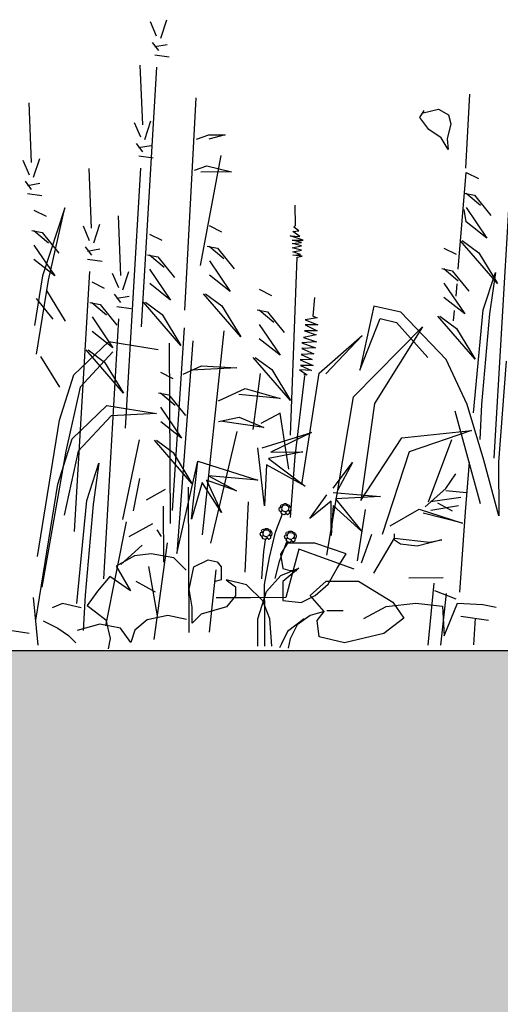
# Model space of a CAD drawing. Header units: metres. Extents: x 156019 to 158035, y 450584 to 451682.
# Tile 30 of 44: x 158033.395 to 158033.533, y 450743.023 to 450743.305. Entities that reach past the tile are written whole.
import ezdxf

# ---------------------------------------------------------------- set-up
doc = ezdxf.new("R2010")
doc.units = ezdxf.units.M
doc.layers.add('X-XX-AL-DETAIL1-GD', color=7, linetype='Continuous', lineweight=25)

msp = doc.modelspace()

# ---------------------------------------------------------------- hatches: boundary and pattern name
at = {"layer": 'X-XX-AL-DETAIL1-GD'}
h = msp.add_hatch(dxfattribs=at)
h.set_pattern_fill('AGW-GROND_ZAND-SO', color=256, scale=0.1, pattern_type=2)
h.set_pattern_definition([(37.5, (37210.51947, 8961.75956), (-0.00629933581, 0.1926823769), [0, -0.152, 0, -0.17, 0, -0.1625]), (7.5, (37210.51947, 8961.75956), (0.17697767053, 0.28221460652), [0, -0.082, 0, -0.137, 0, -0.0525]), (327.5, (37210.39647, 8961.75956), (0.311414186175, 0.000565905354), [0, -0.05, 0, -0.18, 0, -0.235]), (317.5, (37210.39647, 8961.75956), (0.30061266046, 0.0877675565), [0, -0.025, 0, -0.118, 0, -0.135])])
h.paths.add_polyline_path([(158033.1616, 450742.9745), (158032.3616, 450742.9745), (158032.3616, 450742.9245), (158031.6616, 450742.9245), (158028.9116, 450742.9245), (158025.6116, 450742.9245), (158025.3616, 450742.9245), (158025.3616, 450743.0245), (158024.5616, 450743.0245), (158024.5616, 450743.1245), (158022.8116, 450743.1245), (158022.8116, 450740.9245), (158028.9116, 450740.9245), (158031.6616, 450740.9245), (158031.8116, 450740.9245), (158032.1116, 450740.9245), (158035.1616, 450740.9245), (158035.1616, 450743.1245), (158033.1616, 450743.1245)])

# ---------------------------------------------------------------- linework, layer by layer
for p, q in [((158033.43417, 450743.30054), (158033.43238, 450743.30467)), ((158033.43536, 450743.29996), (158033.4371, 450743.30528)), ((158033.43478, 450743.29641), (158033.433, 450743.29876)), ((158033.4336, 450743.29758), (158033.43714, 450743.29819)), ((158033.43361, 450743.29522), (158033.43775, 450743.29465)), ((158033.43016, 450743.27511), (158033.42948, 450743.29225)), ((158033.42986, 450743.21721), (158033.43422, 450743.29168)), ((158033.5228, 450743.2627), (158033.52388, 450743.28397)), ((158033.39829, 450743.26432), (158033.39761, 450743.28145)), ((158033.44225, 450743.222), (158033.4455, 450743.28287)), ((158033.50958, 450743.27727), (158033.51085, 450743.27925)), ((158033.51049, 450743.27859), (158033.51496, 450743.27963)), ((158033.51496, 450743.27963), (158033.5178, 450743.27802)), ((158033.5178, 450743.27802), (158033.51846, 450743.27539)), ((158033.42959, 450743.27157), (158033.42779, 450743.27569)), ((158033.43077, 450743.27098), (158033.43252, 450743.27631)), ((158033.51218, 450743.27378), (158033.50958, 450743.27727)), ((158033.51846, 450743.27539), (158033.5174, 450743.27115)), ((158033.44555, 450743.27106), (158033.4491, 450743.27226)), ((158033.4491, 450743.27226), (158033.45383, 450743.27228)), ((158033.45383, 450743.27228), (158033.4491, 450743.27107)), ((158033.51572, 450743.27141), (158033.51218, 450743.27378)), ((158033.4302, 450743.26743), (158033.42842, 450743.26979)), ((158033.51768, 450743.26807), (158033.51572, 450743.27141)), ((158033.5174, 450743.27115), (158033.51768, 450743.26807)), ((158033.42901, 450743.26861), (158033.43256, 450743.26922)), ((158033.39772, 450743.26077), (158033.39592, 450743.2649)), ((158033.3989, 450743.26019), (158033.40065, 450743.26551)), ((158033.42902, 450743.26625), (158033.43317, 450743.26568)), ((158033.44673, 450743.23485), (158033.45264, 450743.26636)), ((158033.41553, 450743.2455), (158033.41485, 450743.26263)), ((158033.42528, 450743.18824), (158033.42963, 450743.2627)), ((158033.44501, 450743.26219), (158033.44855, 450743.26339)), ((158033.45565, 450743.26165), (158033.44678, 450743.26161)), ((158033.44855, 450743.26339), (158033.45565, 450743.26165)), ((158033.52058, 450743.23374), (158033.52281, 450743.26151)), ((158033.52281, 450743.26151), (158033.52636, 450743.25976)), ((158033.39833, 450743.25664), (158033.39654, 450743.25899)), ((158033.39714, 450743.25781), (158033.40068, 450743.25842)), ((158033.39715, 450743.25545), (158033.40129, 450743.25488)), ((158033.52225, 450743.2556), (158033.5252, 450743.25503)), ((158033.52284, 450743.25561), (158033.52699, 450743.25208)), ((158033.5252, 450743.25503), (158033.52996, 450743.24914)), ((158033.53091, 450743.17965), (158033.53527, 450743.25411)), ((158033.39895, 450743.25073), (158033.40251, 450743.24898)), ((158033.40781, 450743.25137), (158033.40141, 450743.23184)), ((158033.40319, 450743.23067), (158033.40781, 450743.25137)), ((158033.47392, 450743.24627), (158033.47389, 450743.25211)), ((158033.52288, 450743.24734), (158033.52227, 450743.25088)), ((158033.52286, 450743.25147), (158033.52881, 450743.24264)), ((158033.41614, 450743.24137), (158033.41789, 450743.24669)), ((158033.42388, 450743.23195), (158033.4232, 450743.24908)), ((158033.52881, 450743.24264), (158033.52288, 450743.24734)), ((158033.39839, 450743.24482), (158033.40135, 450743.24425)), ((158033.39898, 450743.24482), (158033.40314, 450743.2413)), ((158033.40135, 450743.24425), (158033.40611, 450743.23836)), ((158033.41496, 450743.24195), (158033.41316, 450743.24608)), ((158033.44923, 450743.24626), (158033.45278, 450743.2445)), ((158033.4732, 450743.24456), (158033.4749, 450743.24481)), ((158033.47515, 450743.24311), (158033.4732, 450743.24456)), ((158033.47343, 450743.24578), (158033.47392, 450743.24627)), ((158033.4749, 450743.24481), (158033.47343, 450743.24578)), ((158033.4321, 450743.24381), (158033.43565, 450743.24205)), ((158033.47613, 450743.24214), (158033.47247, 450743.24334)), ((158033.47247, 450743.24334), (158033.47515, 450743.24311)), ((158033.47297, 450743.24213), (158033.47613, 450743.24214)), ((158033.47565, 450743.24141), (158033.47297, 450743.24213)), ((158033.47297, 450743.24116), (158033.47565, 450743.24141)), ((158033.47565, 450743.24044), (158033.47297, 450743.24116)), ((158033.53184, 450743.22966), (158033.52113, 450743.24201)), ((158033.52172, 450743.24201), (158033.52647, 450743.23849)), ((158033.399, 450743.24069), (158033.40496, 450743.23186)), ((158033.41557, 450743.23782), (158033.41378, 450743.24017)), ((158033.41438, 450743.23899), (158033.41793, 450743.2396)), ((158033.44867, 450743.24035), (158033.45163, 450743.23977)), ((158033.44926, 450743.24035), (158033.45341, 450743.23683)), ((158033.45163, 450743.23977), (158033.45639, 450743.23389)), ((158033.47298, 450743.23994), (158033.47565, 450743.24044)), ((158033.47566, 450743.23922), (158033.47298, 450743.23994)), ((158033.47323, 450743.23873), (158033.47566, 450743.23922)), ((158033.47542, 450743.23801), (158033.47323, 450743.23873)), ((158033.51642, 450743.23984), (158033.51997, 450743.23808)), ((158033.52647, 450743.23849), (158033.53184, 450743.22966)), ((158033.40496, 450743.23186), (158033.39902, 450743.23655)), ((158033.41439, 450743.23663), (158033.41854, 450743.23606)), ((158033.43153, 450743.2379), (158033.43449, 450743.23732)), ((158033.43212, 450743.2379), (158033.43628, 450743.23438)), ((158033.43449, 450743.23732), (158033.43925, 450743.23144)), ((158033.44928, 450743.23622), (158033.45523, 450743.22738)), ((158033.47252, 450743.18618), (158033.47445, 450743.23727)), ((158033.47323, 450743.23775), (158033.47542, 450743.23801)), ((158033.47591, 450743.23752), (158033.47323, 450743.23775)), ((158033.47445, 450743.23727), (158033.47591, 450743.23752)), ((158033.41065, 450743.15862), (158033.415, 450743.23309)), ((158033.42449, 450743.22782), (158033.42624, 450743.23314)), ((158033.43215, 450743.23376), (158033.4381, 450743.22493)), ((158033.51586, 450743.23393), (158033.51882, 450743.23335)), ((158033.51645, 450743.23393), (158033.52061, 450743.23041)), ((158033.51882, 450743.23335), (158033.52358, 450743.22747)), ((158033.52774, 450743.22217), (158033.53123, 450743.23282)), ((158033.53123, 450743.23282), (158033.52952, 450743.221)), ((158033.40141, 450743.23184), (158033.39912, 450743.21765)), ((158033.39975, 450743.20938), (158033.40319, 450743.23067)), ((158033.41561, 450743.23014), (158033.41916, 450743.22838)), ((158033.4233, 450743.2284), (158033.42151, 450743.23253)), ((158033.45523, 450743.22738), (158033.4493, 450743.23208)), ((158033.51647, 450743.22979), (158033.52243, 450743.22096)), ((158033.40261, 450743.22771), (158033.40798, 450743.21887)), ((158033.4381, 450743.22493), (158033.43217, 450743.22963)), ((158033.46351, 450743.22801), (158033.46707, 450743.22626)), ((158033.52016, 450743.22956), (158033.51991, 450743.22604)), ((158033.39967, 450743.22533), (158033.40443, 450743.21945)), ((158033.41505, 450743.22422), (158033.41801, 450743.22365)), ((158033.41564, 450743.22423), (158033.41979, 450743.2207)), ((158033.42392, 450743.22427), (158033.42213, 450743.22662)), ((158033.42273, 450743.22545), (158033.42627, 450743.22605)), ((158033.44112, 450743.21195), (158033.43042, 450743.2243)), ((158033.43101, 450743.22431), (158033.43576, 450743.22079)), ((158033.45826, 450743.2144), (158033.44755, 450743.22675)), ((158033.44814, 450743.22676), (158033.45289, 450743.22324)), ((158033.47938, 450743.22562), (158033.47892, 450743.22027)), ((158033.52243, 450743.22096), (158033.51649, 450743.22566)), ((158033.41801, 450743.22365), (158033.42277, 450743.21777)), ((158033.42274, 450743.22308), (158033.42688, 450743.22251)), ((158033.45289, 450743.22324), (158033.45826, 450743.2144)), ((158033.46295, 450743.2221), (158033.46591, 450743.22153)), ((158033.46354, 450743.22211), (158033.4677, 450743.21858)), ((158033.46591, 450743.22153), (158033.47067, 450743.21564)), ((158033.4964, 450743.22319), (158033.49235, 450743.20486)), ((158033.50409, 450743.22146), (158033.4964, 450743.22319)), ((158033.51717, 450743.20794), (158033.50409, 450743.22146)), ((158033.51939, 450743.22198), (158033.51913, 450743.219)), ((158033.52493, 450743.19261), (158033.52774, 450743.22217)), ((158033.41566, 450743.22009), (158033.42161, 450743.21126)), ((158033.41899, 450743.14507), (158033.42335, 450743.21954)), ((158033.43576, 450743.22079), (158033.44112, 450743.21195)), ((158033.48014, 450743.21979), (158033.47673, 450743.21928)), ((158033.47673, 450743.21928), (158033.48039, 450743.21784)), ((158033.47892, 450743.22027), (158033.48014, 450743.21979)), ((158033.49235, 450743.20486), (158033.49819, 450743.21966)), ((158033.49819, 450743.21966), (158033.50293, 450743.2185)), ((158033.50293, 450743.2185), (158033.51185, 450743.2085)), ((158033.52545, 450743.20798), (158033.51474, 450743.22033)), ((158033.51533, 450743.22034), (158033.52008, 450743.21682)), ((158033.52952, 450743.221), (158033.52729, 450743.19499)), ((158033.42161, 450743.21126), (158033.41568, 450743.21596)), ((158033.44204, 450743.21694), (158033.43861, 450743.16461)), ((158033.44731, 450743.15762), (158033.45352, 450743.21615)), ((158033.46356, 450743.21797), (158033.46952, 450743.20914)), ((158033.48016, 450743.21614), (158033.4765, 450743.21612)), ((158033.4765, 450743.21612), (158033.47992, 450743.21492)), ((158033.48039, 450743.21784), (158033.47674, 450743.21782)), ((158033.47674, 450743.21782), (158033.48016, 450743.21614)), ((158033.49054, 450743.19723), (158033.51037, 450743.21726)), ((158033.51037, 450743.21726), (158033.49661, 450743.19524)), ((158033.52008, 450743.21682), (158033.52545, 450743.20798)), ((158033.41042, 450743.20352), (158033.42042, 450743.21303)), ((158033.42042, 450743.21303), (158033.43463, 450743.21074)), ((158033.44453, 450743.21326), (158033.43991, 450743.15231)), ((158033.46952, 450743.20914), (158033.46358, 450743.21384)), ((158033.47993, 450743.21297), (158033.47579, 450743.21271)), ((158033.47992, 450743.21492), (158033.47627, 450743.21417)), ((158033.47627, 450743.21417), (158033.47993, 450743.21297)), ((158033.4807, 450743.20398), (158033.49306, 450743.21474)), ((158033.49306, 450743.21474), (158033.48265, 450743.20374)), ((158033.42162, 450743.21008), (158033.41221, 450743.19999)), ((158033.42464, 450743.19828), (158033.41393, 450743.21063)), ((158033.41452, 450743.21063), (158033.41927, 450743.20711)), ((158033.43775, 450743.21261), (158033.43802, 450743.16091)), ((158033.47579, 450743.21271), (158033.47969, 450743.21127)), ((158033.47969, 450743.21127), (158033.4758, 450743.21101)), ((158033.4758, 450743.21101), (158033.47922, 450743.20956)), ((158033.40093, 450743.20879), (158033.4063, 450743.19996)), ((158033.47254, 450743.19616), (158033.46183, 450743.20851)), ((158033.46242, 450743.20851), (158033.46717, 450743.20499)), ((158033.47874, 450743.20786), (158033.47533, 450743.20784)), ((158033.47533, 450743.20784), (158033.47899, 450743.20616)), ((158033.47922, 450743.20956), (158033.47557, 450743.2093)), ((158033.47557, 450743.2093), (158033.47874, 450743.20786)), ((158033.52315, 450743.19497), (158033.51717, 450743.20794)), ((158033.53432, 450743.20743), (158033.5321, 450743.17847)), ((158033.41927, 450743.20711), (158033.42464, 450743.19828)), ((158033.44176, 450743.20368), (158033.44706, 450743.20607)), ((158033.45712, 450743.20553), (158033.44411, 450743.20487)), ((158033.44706, 450743.20607), (158033.45712, 450743.20553)), ((158033.46717, 450743.20499), (158033.47254, 450743.19616)), ((158033.47851, 450743.2047), (158033.4751, 450743.20492)), ((158033.4751, 450743.20492), (158033.4773, 450743.20347)), ((158033.47899, 450743.20616), (158033.47534, 450743.20614)), ((158033.47534, 450743.20614), (158033.47851, 450743.2047)), ((158033.40635, 450743.1905), (158033.41042, 450743.20352)), ((158033.43525, 450743.20424), (158033.43881, 450743.20248)), ((158033.4618, 450743.18783), (158033.46391, 450743.20389)), ((158033.47657, 450743.20323), (158033.47377, 450743.1801)), ((158033.47575, 450743.17209), (158033.4807, 450743.20398)), ((158033.4773, 450743.20347), (158033.47633, 450743.20347)), ((158033.41221, 450743.19999), (158033.40817, 450743.18165)), ((158033.45185, 450743.19605), (158033.45951, 450743.19963)), ((158033.45951, 450743.19963), (158033.46958, 450743.19673)), ((158033.43469, 450743.19833), (158033.43765, 450743.19775)), ((158033.43528, 450743.19833), (158033.43944, 450743.19481)), ((158033.43765, 450743.19775), (158033.44241, 450743.19187)), ((158033.46958, 450743.19673), (158033.45775, 450743.19785)), ((158033.48297, 450743.15184), (158033.49054, 450743.19723)), ((158033.40992, 450743.1852), (158033.41993, 450743.19471)), ((158033.41993, 450743.19471), (158033.43413, 450743.19242)), ((158033.4353, 450743.19419), (158033.44126, 450743.18536)), ((158033.49661, 450743.19524), (158033.49271, 450743.16749)), ((158033.51961, 450743.19318), (158033.52684, 450743.16663)), ((158033.52796, 450743.17904), (158033.52315, 450743.19497)), ((158033.52729, 450743.19499), (158033.52675, 450743.18494)), ((158033.40004, 450743.15148), (158033.40635, 450743.1905)), ((158033.42112, 450743.19176), (158033.41171, 450743.18167)), ((158033.43413, 450743.19242), (158033.42112, 450743.19176)), ((158033.45188, 450743.19014), (158033.45778, 450743.19135)), ((158033.45778, 450743.19135), (158033.46489, 450743.18844)), ((158033.46957, 450743.19249), (158033.46398, 450743.18954)), ((158033.47208, 450743.17645), (158033.46957, 450743.19249)), ((158033.44126, 450743.18536), (158033.43532, 450743.19006)), ((158033.46489, 450743.18844), (158033.45306, 450743.19015)), ((158033.50446, 450743.18546), (158033.52438, 450743.18758)), ((158033.52438, 450743.18758), (158033.5065, 450743.18143)), ((158033.40585, 450743.17218), (158033.40992, 450743.1852)), ((158033.42446, 450743.16208), (158033.42927, 450743.18487)), ((158033.44428, 450743.17238), (158033.43358, 450743.18473)), ((158033.43417, 450743.18474), (158033.43891, 450743.18122)), ((158033.44969, 450743.15527), (158033.45721, 450743.18722)), ((158033.46439, 450743.18259), (158033.47853, 450743.18697)), ((158033.47853, 450743.18697), (158033.46686, 450743.18137)), ((158033.49271, 450743.16749), (158033.50446, 450743.18546)), ((158033.51207, 450743.16711), (158033.51875, 450743.18499)), ((158033.46509, 450743.16597), (158033.46316, 450743.18258)), ((158033.40817, 450743.18165), (158033.40127, 450743.14262)), ((158033.41171, 450743.18167), (158033.40767, 450743.16333)), ((158033.43891, 450743.18122), (158033.44428, 450743.17238)), ((158033.4761, 450743.18141), (158033.46625, 450743.17952)), ((158033.46625, 450743.17952), (158033.47676, 450743.17157)), ((158033.46686, 450743.18137), (158033.4761, 450743.18141)), ((158033.47377, 450743.1801), (158033.47239, 450743.16258)), ((158033.5065, 450743.18143), (158033.49882, 450743.1577)), ((158033.53218, 450743.16311), (158033.52796, 450743.17904)), ((158033.41415, 450743.1675), (158033.41764, 450743.17815)), ((158033.41764, 450743.17815), (158033.41593, 450743.16633)), ((158033.43991, 450743.15231), (158033.44593, 450743.1788)), ((158033.44417, 450743.16218), (158033.44593, 450743.1788)), ((158033.44593, 450743.1788), (158033.4632, 450743.17335)), ((158033.46564, 450743.17767), (158033.46509, 450743.16597)), ((158033.47676, 450743.17157), (158033.46564, 450743.17767)), ((158033.48477, 450743.171), (158033.49027, 450743.17841)), ((158033.49027, 450743.17841), (158033.486, 450743.17039)), ((158033.52271, 450743.16424), (158033.52382, 450743.17843)), ((158033.5321, 450743.17847), (158033.53218, 450743.16311)), ((158033.42753, 450743.16455), (158033.42933, 450743.17379)), ((158033.4632, 450743.17335), (158033.44903, 450743.17451)), ((158033.44903, 450743.17451), (158033.45706, 450743.17024)), ((158033.51701, 450743.17097), (158033.51994, 450743.17512)), ((158033.39954, 450743.13316), (158033.40585, 450743.17218)), ((158033.43121, 450743.16765), (158033.43673, 450743.17075)), ((158033.44351, 450743.12969), (158033.4433, 450743.17129)), ((158033.44719, 450743.17265), (158033.44417, 450743.16218)), ((158033.45278, 450743.16406), (158033.44719, 450743.17265)), ((158033.45706, 450743.17024), (158033.44842, 450743.17327)), ((158033.44842, 450743.17327), (158033.45278, 450743.16406)), ((158033.51112, 450743.16563), (158033.51701, 450743.17097)), ((158033.47804, 450743.16235), (158033.48293, 450743.16914)), ((158033.48478, 450743.16977), (158033.49833, 450743.1686)), ((158033.49833, 450743.1686), (158033.4854, 450743.16792)), ((158033.4854, 450743.16792), (158033.49284, 450743.15873)), ((158033.5213, 450743.16838), (158033.51268, 450743.16711)), ((158033.51701, 450743.17038), (158033.52293, 450743.16982)), ((158033.41134, 450743.13794), (158033.41415, 450743.1675)), ((158033.41593, 450743.16633), (158033.4137, 450743.14032)), ((158033.43622, 450743.14983), (158033.43614, 450743.16583)), ((158033.45957, 450743.14695), (158033.46044, 450743.16714)), ((158033.46924, 450743.16503), (158033.46939, 450743.16544)), ((158033.46939, 450743.16444), (158033.46924, 450743.16503)), ((158033.46939, 450743.16544), (158033.46968, 450743.16551)), ((158033.46961, 450743.16588), (158033.46983, 450743.16625)), ((158033.46983, 450743.16555), (158033.46961, 450743.16588)), ((158033.46968, 450743.16551), (158033.47005, 450743.16544)), ((158033.46983, 450743.16625), (158033.4702, 450743.16636)), ((158033.47009, 450743.16573), (158033.46995, 450743.16507)), ((158033.46995, 450743.16507), (158033.47013, 450743.16455)), ((158033.47042, 450743.16603), (158033.47009, 450743.16573)), ((158033.4702, 450743.16636), (158033.47046, 450743.16622)), ((158033.47101, 450743.16611), (158033.47042, 450743.16603)), ((158033.47046, 450743.16622), (158033.47046, 450743.16607)), ((158033.47049, 450743.16625), (158033.47071, 450743.16659)), ((158033.47071, 450743.16659), (158033.4712, 450743.16659)), ((158033.47164, 450743.16596), (158033.47101, 450743.16611)), ((158033.4712, 450743.16659), (158033.47149, 450743.16648)), ((158033.47149, 450743.16626), (158033.47146, 450743.16604)), ((158033.47149, 450743.16648), (158033.47149, 450743.16626)), ((158033.47149, 450743.16604), (158033.47164, 450743.1663)), ((158033.47164, 450743.1663), (158033.47212, 450743.16619)), ((158033.4719, 450743.16567), (158033.47164, 450743.16596)), ((158033.47205, 450743.16571), (158033.4719, 450743.16567)), ((158033.4719, 450743.16567), (158033.47209, 450743.16538)), ((158033.47209, 450743.16538), (158033.47198, 450743.16497)), ((158033.47257, 450743.1656), (158033.47205, 450743.16571)), ((158033.47227, 450743.16582), (158033.47209, 450743.16575)), ((158033.47212, 450743.16619), (158033.47223, 450743.16604)), ((158033.47223, 450743.16604), (158033.47227, 450743.16582)), ((158033.47268, 450743.16512), (158033.47257, 450743.1656)), ((158033.47257, 450743.16464), (158033.47268, 450743.16512)), ((158033.48417, 450743.1673), (158033.47804, 450743.16235)), ((158033.48422, 450743.15745), (158033.48417, 450743.1673)), ((158033.48479, 450743.16607), (158033.48422, 450743.15745)), ((158033.49284, 450743.15873), (158033.48479, 450743.16607)), ((158033.49169, 450743.15017), (158033.49398, 450743.16495)), ((158033.5011, 450743.16026), (158033.50935, 450743.16503)), ((158033.50935, 450743.16503), (158033.52179, 450743.16095)), ((158033.5207, 450743.16592), (158033.5127, 450743.16465)), ((158033.51467, 450743.16683), (158033.51882, 450743.16448)), ((158033.4682, 450743.15841), (158033.4702, 450743.16362)), ((158033.4698, 450743.16429), (158033.46939, 450743.16444)), ((158033.46976, 450743.16411), (158033.46991, 450743.16444)), ((158033.4701, 450743.16355), (158033.46976, 450743.16411)), ((158033.47013, 450743.16455), (158033.4698, 450743.16429)), ((158033.46991, 450743.16444), (158033.47021, 450743.16459)), ((158033.47077, 450743.16337), (158033.4701, 450743.16355)), ((158033.47021, 450743.16459), (158033.47076, 450743.1643)), ((158033.47076, 450743.1643), (158033.47117, 450743.1643)), ((158033.47117, 450743.16367), (158033.47077, 450743.16337)), ((158033.47113, 450743.16426), (158033.47117, 450743.16367)), ((158033.47117, 450743.1643), (158033.47121, 450743.16386)), ((158033.47121, 450743.16386), (158033.47169, 450743.16352)), ((158033.47161, 450743.16445), (158033.47132, 450743.16437)), ((158033.47183, 450743.16475), (158033.47161, 450743.16445)), ((158033.47169, 450743.16352), (158033.47228, 450743.16382)), ((158033.47206, 450743.16467), (158033.47183, 450743.16475)), ((158033.47191, 450743.16475), (158033.47228, 450743.16449)), ((158033.47232, 450743.16427), (158033.47206, 450743.16467)), ((158033.47228, 450743.16449), (158033.47257, 450743.16464)), ((158033.47228, 450743.16382), (158033.47232, 450743.16427)), ((158033.52179, 450743.16095), (158033.51054, 450743.16385)), ((158033.52106, 450743.14119), (158033.52271, 450743.16424)), ((158033.42544, 450743.16137), (158033.41952, 450743.13159)), ((158033.42633, 450743.15716), (158033.43309, 450743.16089)), ((158033.46443, 450743.15916), (158033.4648, 450743.15927)), ((158033.4648, 450743.15927), (158033.46506, 450743.15912)), ((158033.46509, 450743.15916), (158033.46532, 450743.15949)), ((158033.46532, 450743.15949), (158033.4658, 450743.1595)), ((158033.4658, 450743.1595), (158033.46609, 450743.15939)), ((158033.46609, 450743.15939), (158033.46609, 450743.15916)), ((158033.46609, 450743.15894), (158033.46624, 450743.1592)), ((158033.46624, 450743.1592), (158033.46672, 450743.15909)), ((158033.43557, 450743.15721), (158033.43433, 450743.15905)), ((158033.46384, 450743.15793), (158033.46399, 450743.15834)), ((158033.46399, 450743.15734), (158033.46384, 450743.15793)), ((158033.46399, 450743.15834), (158033.46429, 450743.15842)), ((158033.4644, 450743.1572), (158033.46399, 450743.15734)), ((158033.46421, 450743.15879), (158033.46443, 450743.15916)), ((158033.46443, 450743.15845), (158033.46421, 450743.15879)), ((158033.46429, 450743.15842), (158033.46466, 450743.15834)), ((158033.46437, 450743.15701), (158033.46451, 450743.15735)), ((158033.4647, 450743.15646), (158033.46437, 450743.15701)), ((158033.46473, 450743.15746), (158033.4644, 450743.1572)), ((158033.46451, 450743.15735), (158033.46481, 450743.15749)), ((158033.46469, 450743.15864), (158033.46455, 450743.15797)), ((158033.46455, 450743.15797), (158033.46473, 450743.15746)), ((158033.46502, 450743.15894), (158033.46469, 450743.15864)), ((158033.46537, 450743.15628), (158033.4647, 450743.15646)), ((158033.46481, 450743.15749), (158033.46536, 450743.1572)), ((158033.46561, 450743.15901), (158033.46502, 450743.15894)), ((158033.46506, 450743.15912), (158033.46506, 450743.15897)), ((158033.46536, 450743.1572), (158033.46577, 450743.1572)), ((158033.46577, 450743.15657), (158033.46537, 450743.15628)), ((158033.46624, 450743.15887), (158033.46561, 450743.15901)), ((158033.46573, 450743.15717), (158033.46577, 450743.15657)), ((158033.46577, 450743.1572), (158033.46581, 450743.15676)), ((158033.46581, 450743.15676), (158033.46629, 450743.15643)), ((158033.46621, 450743.15735), (158033.46592, 450743.15728)), ((158033.46609, 450743.15916), (158033.46606, 450743.15894)), ((158033.46643, 450743.15765), (158033.46621, 450743.15735)), ((158033.4665, 450743.15858), (158033.46624, 450743.15887)), ((158033.46629, 450743.15643), (158033.46688, 450743.15673)), ((158033.46666, 450743.15758), (158033.46643, 450743.15765)), ((158033.46665, 450743.15861), (158033.4665, 450743.15858)), ((158033.4665, 450743.15858), (158033.46669, 450743.15828)), ((158033.46651, 450743.15118), (158033.4682, 450743.15841)), ((158033.46651, 450743.15765), (158033.46688, 450743.15739)), ((158033.46669, 450743.15828), (158033.46658, 450743.15787)), ((158033.46717, 450743.1585), (158033.46665, 450743.15861)), ((158033.46692, 450743.15717), (158033.46666, 450743.15758)), ((158033.46687, 450743.15873), (158033.46669, 450743.15865)), ((158033.46672, 450743.15909), (158033.46683, 450743.15895)), ((158033.46683, 450743.15895), (158033.46687, 450743.15873)), ((158033.46688, 450743.15739), (158033.46718, 450743.15754)), ((158033.46688, 450743.15673), (158033.46692, 450743.15717)), ((158033.46728, 450743.15802), (158033.46717, 450743.1585)), ((158033.46718, 450743.15754), (158033.46728, 450743.15802)), ((158033.4708, 450743.15715), (158033.47095, 450743.15756)), ((158033.47095, 450743.15656), (158033.4708, 450743.15715)), ((158033.47095, 450743.15756), (158033.47124, 450743.15763)), ((158033.47136, 450743.15641), (158033.47095, 450743.15656)), ((158033.47117, 450743.158), (158033.47139, 450743.15837)), ((158033.47139, 450743.15767), (158033.47117, 450743.158)), ((158033.47124, 450743.15763), (158033.47161, 450743.15756)), ((158033.47132, 450743.15623), (158033.47147, 450743.15656)), ((158033.47169, 450743.15667), (158033.47136, 450743.15641)), ((158033.47139, 450743.15837), (158033.47176, 450743.15849)), ((158033.47147, 450743.15656), (158033.47177, 450743.15671)), ((158033.47165, 450743.15786), (158033.47151, 450743.15719)), ((158033.47151, 450743.15719), (158033.47169, 450743.15667)), ((158033.47198, 450743.15816), (158033.47165, 450743.15786)), ((158033.47176, 450743.15849), (158033.47202, 450743.15834)), ((158033.47177, 450743.15671), (158033.47232, 450743.15642)), ((158033.47257, 450743.15823), (158033.47198, 450743.15816)), ((158033.47202, 450743.15834), (158033.47202, 450743.15819)), ((158033.47205, 450743.15838), (158033.47227, 450743.15871)), ((158033.47227, 450743.15871), (158033.47276, 450743.15871)), ((158033.47232, 450743.15642), (158033.47273, 450743.15642)), ((158033.4732, 450743.15809), (158033.47257, 450743.15823)), ((158033.47269, 450743.15638), (158033.47273, 450743.15579)), ((158033.47273, 450743.15642), (158033.47277, 450743.15598)), ((158033.47276, 450743.15871), (158033.47305, 450743.1586)), ((158033.47317, 450743.15657), (158033.47288, 450743.1565)), ((158033.47305, 450743.15838), (158033.47302, 450743.15816)), ((158033.47305, 450743.1586), (158033.47305, 450743.15838)), ((158033.47305, 450743.15816), (158033.4732, 450743.15842)), ((158033.47339, 450743.15687), (158033.47317, 450743.15657)), ((158033.4732, 450743.15842), (158033.47368, 450743.15831)), ((158033.47346, 450743.15779), (158033.4732, 450743.15809)), ((158033.47362, 450743.15679), (158033.47339, 450743.15687)), ((158033.47361, 450743.15783), (158033.47346, 450743.15779)), ((158033.47346, 450743.15779), (158033.47365, 450743.1575)), ((158033.47347, 450743.15687), (158033.47384, 450743.15661)), ((158033.47365, 450743.1575), (158033.47354, 450743.15709)), ((158033.47413, 450743.15772), (158033.47361, 450743.15783)), ((158033.47388, 450743.15639), (158033.47362, 450743.15679)), ((158033.47383, 450743.15794), (158033.47365, 450743.15787)), ((158033.47368, 450743.15831), (158033.47379, 450743.15816)), ((158033.47379, 450743.15816), (158033.47383, 450743.15794)), ((158033.47384, 450743.15661), (158033.47413, 450743.15676)), ((158033.47384, 450743.15595), (158033.47388, 450743.15639)), ((158033.47424, 450743.15724), (158033.47413, 450743.15772)), ((158033.47413, 450743.15676), (158033.47424, 450743.15724)), ((158033.49288, 450743.14958), (158033.49579, 450743.15787)), ((158033.49644, 450743.14665), (158033.5023, 450743.15672)), ((158033.5023, 450743.15613), (158033.50229, 450743.1579)), ((158033.5023, 450743.15672), (158033.51236, 450743.15559)), ((158033.42391, 450743.14915), (158033.43004, 450743.15472)), ((158033.43341, 450743.12762), (158033.43731, 450743.15537)), ((158033.46525, 450743.15617), (158033.46475, 450743.15284)), ((158033.47139, 450743.1555), (158033.46926, 450743.15)), ((158033.47169, 450743.15525), (158033.46968, 450743.15207)), ((158033.47166, 450743.15568), (158033.47132, 450743.15623)), ((158033.47233, 450743.15549), (158033.47166, 450743.15568)), ((158033.47948, 450743.15529), (158033.47169, 450743.15525)), ((158033.47273, 450743.15579), (158033.47233, 450743.15549)), ((158033.47277, 450743.15598), (158033.47325, 450743.15565)), ((158033.47325, 450743.15565), (158033.47384, 450743.15595)), ((158033.48845, 450743.15216), (158033.47948, 450743.15529)), ((158033.50408, 450743.15496), (158033.5023, 450743.15613)), ((158033.50881, 450743.15439), (158033.50408, 450743.15496)), ((158033.5159, 450743.1562), (158033.50881, 450743.15439)), ((158033.51236, 450743.15559), (158033.5159, 450743.1562)), ((158033.42783, 450743.15162), (158033.42252, 450743.14863)), ((158033.43256, 450743.15223), (158033.42783, 450743.15162)), ((158033.43907, 450743.15108), (158033.43256, 450743.15223)), ((158033.44263, 450743.14755), (158033.43907, 450743.15108)), ((158033.46475, 450743.15284), (158033.46436, 450743.14799)), ((158033.4651, 450743.14338), (158033.46651, 450743.15118)), ((158033.46968, 450743.15207), (158033.47028, 450743.14803)), ((158033.47487, 450743.15354), (158033.47119, 450743.13965)), ((158033.49079, 450743.14784), (158033.47487, 450743.15354)), ((158033.48587, 450743.1481), (158033.48845, 450743.15216)), ((158033.42252, 450743.14863), (158033.4267, 450743.14157)), ((158033.43445, 450743.13443), (158033.43192, 450743.14857)), ((158033.44344, 450743.14211), (158033.44486, 450743.14847)), ((158033.44486, 450743.14847), (158033.44889, 450743.15052)), ((158033.44889, 450743.15052), (158033.45149, 450743.14995)), ((158033.45149, 450743.14995), (158033.45266, 450743.14851)), ((158033.45266, 450743.14851), (158033.45267, 450743.14476)), ((158033.46436, 450743.14799), (158033.4642, 450743.14501)), ((158033.46926, 450743.15), (158033.46806, 450743.14514)), ((158033.46971, 450743.146), (158033.4749, 450743.14805)), ((158033.47028, 450743.14803), (158033.4723, 450743.14746)), ((158033.4749, 450743.14805), (158033.4703, 450743.14427)), ((158033.4833, 450743.14347), (158033.48587, 450743.1481)), ((158033.42076, 450743.14567), (158033.41724, 450743.14152)), ((158033.4267, 450743.14157), (158033.42076, 450743.14567)), ((158033.44928, 450743.12972), (158033.45122, 450743.14764)), ((158033.46569, 450743.14136), (158033.46971, 450743.146)), ((158033.4723, 450743.14746), (158033.47432, 450743.14747)), ((158033.51631, 450743.14531), (158033.50645, 450743.14526)), ((158033.4338, 450743.1412), (158033.42825, 450743.14425)), ((158033.45267, 450743.14476), (158033.45066, 450743.14417)), ((158033.4599, 450743.14335), (158033.45412, 450743.14477)), ((158033.45412, 450743.14477), (158033.45673, 450743.14276)), ((158033.45673, 450743.14276), (158033.45674, 450743.14016)), ((158033.46455, 450743.13875), (158033.4599, 450743.14335)), ((158033.46515, 450743.13442), (158033.4651, 450743.14338)), ((158033.4703, 450743.14427), (158033.47032, 450743.13878)), ((158033.47812, 450743.14027), (158033.48272, 450743.14433)), ((158033.47956, 450743.14027), (158033.4833, 450743.14347)), ((158033.48272, 450743.14433), (158033.49196, 450743.14438)), ((158033.49196, 450743.14438), (158033.50181, 450743.13836)), ((158033.5136, 450743.14378), (158033.51192, 450743.12604)), ((158033.40017, 450743.12607), (158033.39892, 450743.13965)), ((158033.4137, 450743.14032), (158033.41315, 450743.13027)), ((158033.41724, 450743.14152), (158033.4143, 450743.13737)), ((158033.44434, 450743.13692), (158033.44344, 450743.14211)), ((158033.46108, 450743.1396), (158033.45126, 450743.13955)), ((158033.45674, 450743.14016), (158033.45416, 450743.13697)), ((158033.47119, 450743.13965), (158033.46108, 450743.1396)), ((158033.46313, 450743.13355), (158033.46569, 450743.14136)), ((158033.47553, 450743.13823), (158033.47956, 450743.14027)), ((158033.48218, 450743.13567), (158033.47812, 450743.14027)), ((158033.52003, 450743.13917), (158033.51386, 450743.1416)), ((158033.51716, 450743.14084), (158033.51546, 450743.12606)), ((158033.4072, 450743.13792), (158033.40426, 450743.13673)), ((158033.41253, 450743.13677), (158033.4072, 450743.13792)), ((158033.4143, 450743.13737), (158033.41668, 450743.13561)), ((158033.44436, 450743.1323), (158033.44434, 450743.13692)), ((158033.45416, 450743.13697), (158033.44695, 450743.13491)), ((158033.4666, 450743.13356), (158033.46455, 450743.13875)), ((158033.47032, 450743.13878), (158033.47553, 450743.13823)), ((158033.49354, 450743.1337), (158033.49991, 450743.13713)), ((158033.49991, 450743.13713), (158033.50842, 450743.13803)), ((158033.50181, 450743.13836), (158033.50501, 450743.13376)), ((158033.50842, 450743.13803), (158033.51609, 450743.13722)), ((158033.51609, 450743.13722), (158033.51656, 450743.12871)), ((158033.51656, 450743.12871), (158033.52035, 450743.13809)), ((158033.52035, 450743.13809), (158033.52759, 450743.1377)), ((158033.52759, 450743.1377), (158033.53143, 450743.13687)), ((158033.41668, 450743.13561), (158033.41964, 450743.13326)), ((158033.43738, 450743.13453), (158033.43147, 450743.13332)), ((158033.4427, 450743.13337), (158033.43738, 450743.13453)), ((158033.44695, 450743.13491), (158033.44436, 450743.1323)), ((158033.46519, 450743.12576), (158033.46515, 450743.13442)), ((158033.47814, 450743.13449), (158033.4744, 450743.13187)), ((158033.48218, 450743.13567), (158033.47814, 450743.13449)), ((158033.48017, 450743.13306), (158033.48218, 450743.13567)), ((158033.48289, 450743.13594), (158033.48762, 450743.13597)), ((158033.5293, 450743.13306), (158033.52129, 450743.13425)), ((158033.52547, 450743.13379), (158033.52492, 450743.12611)), ((158033.4016, 450743.133), (158033.40586, 450743.13089)), ((158033.41788, 450743.13207), (158033.41138, 450743.13026)), ((158033.42379, 450743.13092), (158033.41788, 450743.13207)), ((158033.41964, 450743.13326), (158033.42085, 450743.12795)), ((158033.43147, 450743.13332), (158033.42794, 450743.13035)), ((158033.46317, 450743.12575), (158033.46313, 450743.13355)), ((158033.46721, 450743.12577), (158033.4666, 450743.13356)), ((158033.4764, 450743.13355), (158033.47169, 450743.12998)), ((158033.4744, 450743.13187), (158033.4724, 450743.12782)), ((158033.48077, 450743.12844), (158033.48017, 450743.13306)), ((158033.50501, 450743.13376), (158033.49926, 450743.1294)), ((158033.39765, 450743.12937), (158033.38964, 450743.13057)), ((158033.40586, 450743.13089), (158033.40886, 450743.12878)), ((158033.40886, 450743.12878), (158033.411, 450743.12666)), ((158033.42677, 450743.1268), (158033.42379, 450743.13092)), ((158033.42794, 450743.13035), (158033.42677, 450743.1268)), ((158033.47169, 450743.12998), (158033.46993, 450743.12642)), ((158033.488, 450743.12674), (158033.48077, 450743.12844)), ((158033.49926, 450743.1294), (158033.488, 450743.12674)), ((158033.42085, 450743.12795), (158033.42028, 450743.12499)), ((158033.46993, 450743.12642), (158033.46935, 450743.12524)), ((158033.4724, 450743.12782), (158033.47184, 450743.12521))]:
    msp.add_line(p, q)
at = {"layer": 'X-XX-AL-DETAIL1-GD', "flags": 128}
msp.add_lwpolyline([(158031.6616, 450743.1245), (158031.8116, 450743.1245), (158032.1116, 450743.1245), (158032.9116, 450743.1245), (158035.1616, 450743.1245)], dxfattribs=at)

doc.saveas('drawing.dxf')
